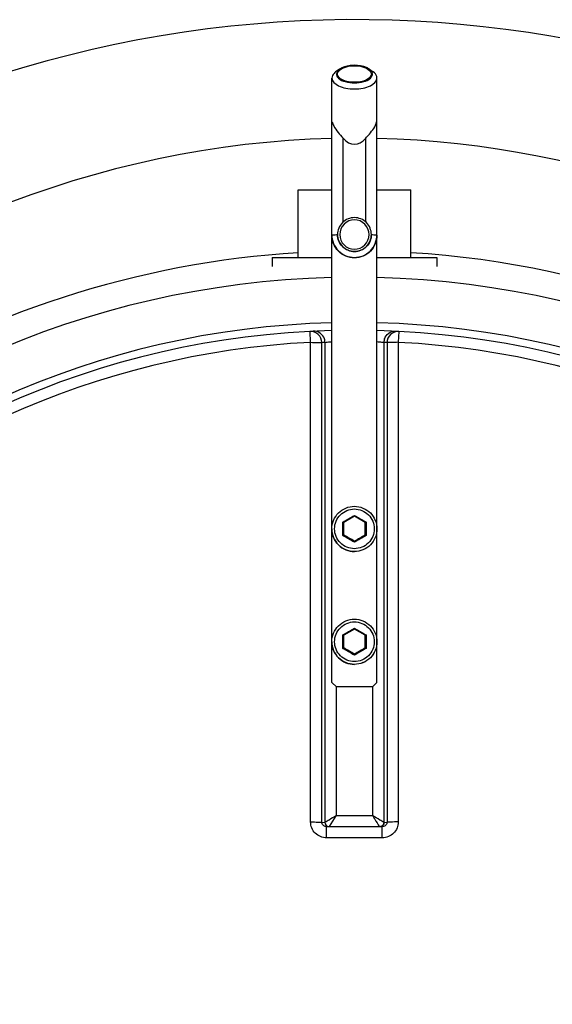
# Model space of a CAD drawing. Header units: millimetres. Extents: x 0 to 297, y 0 to 210.
# Tile 8 of 20: x 146.95 to 148.84, y 141.24 to 144.73. Entities that reach past the tile are written whole.
import ezdxf

# ---------------------------------------------------------------- set-up
doc = ezdxf.new("R2010")
doc.units = ezdxf.units.MM
doc.header["$LTSCALE"] = 16.335
doc.layers.get('0').update_dxf_attribs({"linetype": 'CONTINUOUS'})
doc.layers.add('AXES_REF', color=7, linetype='CONTINUOUS')

msp = doc.modelspace()

# ---------------------------------------------------------------- linework, layer by layer
at = {"color": 7, "linetype": 'Continuous'}
for p, q in [((148.0855, 144.5544), (148.0721, 144.5447)), ((148.1921, 144.5544), (148.2055, 144.5447)), ((148.0588, 144.3678), (148.06, 144.368)), ((148.0588, 142.3815), (148.0588, 144.3678)), ((148.2176, 144.368), (148.2188, 144.3678)), ((148.2188, 142.3815), (148.2188, 144.3678)), ((147.9388, 143.8872), (147.9388, 144.1272)), ((147.9388, 144.1272), (148.0588, 144.1272)), ((148.2188, 144.1272), (148.3388, 144.1272)), ((148.3388, 143.8872), (148.3388, 144.1272)), ((147.8468, 143.8872), (147.8468, 143.8552)), ((147.8468, 143.8872), (148.0588, 143.8872)), ((148.2188, 143.8872), (148.4308, 143.8872)), ((148.4308, 143.8872), (148.4308, 143.8552)), ((148.0974, 142.9502), (148.1001, 142.9487)), ((148.1388, 142.9709), (148.1007, 142.9489)), ((148.1007, 142.9044), (148.1007, 142.9489)), ((148.1388, 142.9741), (148.1388, 142.9709)), ((148.1769, 142.9489), (148.1388, 142.9709)), ((148.1769, 142.9044), (148.1769, 142.9489)), ((148.1802, 142.9502), (148.1775, 142.9487)), ((148.0974, 142.9024), (148.1002, 142.9041)), ((148.1007, 142.9049), (148.1388, 142.8829)), ((148.1007, 142.9044), (148.1009, 142.9043)), ((148.1388, 142.8829), (148.1769, 142.9049)), ((148.1388, 142.8785), (148.1388, 142.8829)), ((148.1764, 142.9041), (148.1769, 142.9044)), ((148.1764, 142.9041), (148.1769, 142.9044)), ((148.1802, 142.9024), (148.1774, 142.9041)), ((148.1388, 142.571), (148.1007, 142.549)), ((148.1388, 142.5742), (148.1388, 142.571)), ((148.1769, 142.549), (148.1388, 142.571)), ((148.0974, 142.5503), (148.1001, 142.5487)), ((148.1007, 142.5045), (148.1007, 142.549)), ((148.1769, 142.5045), (148.1769, 142.549)), ((148.1802, 142.5503), (148.1775, 142.5487)), ((148.0974, 142.5025), (148.1002, 142.5041)), ((148.1007, 142.505), (148.1388, 142.483)), ((148.1007, 142.5045), (148.1009, 142.5043)), ((148.1388, 142.483), (148.1769, 142.505)), ((148.1764, 142.5042), (148.1769, 142.5045)), ((148.1764, 142.5042), (148.1769, 142.5045)), ((148.1802, 142.5025), (148.1774, 142.5041)), ((148.1388, 142.4786), (148.1388, 142.483)), ((148.0588, 142.382), (148.0748, 142.366)), ((148.0748, 142.3655), (148.0748, 142.366)), ((148.2028, 142.366), (148.0748, 142.366)), ((148.2028, 142.366), (148.2188, 142.382)), ((148.2028, 142.366), (148.2028, 142.3655)), ((148.0399, 141.8713), (148.0384, 141.8714)), ((148.0399, 141.8713), (148.2377, 141.8713)), ((148.2392, 141.8714), (148.2377, 141.8713))]:
    msp.add_line(p, q, dxfattribs=at)
at = {"color": 9, "linetype": 'Continuous'}
for p, q in [((148.0988, 144.0133), (148.0988, 144.31)), ((148.1788, 144.0133), (148.1788, 144.31)), ((147.9834, 143.587), (147.9814, 143.6259)), ((148.2962, 143.6259), (148.2942, 143.587)), ((147.9834, 141.8878), (147.9834, 143.587)), ((148.0232, 141.8874), (148.0232, 143.5861)), ((148.0344, 143.5867), (148.0344, 141.8866)), ((148.2432, 143.5867), (148.2432, 141.8866)), ((148.2544, 143.5861), (148.2544, 141.8874)), ((148.2942, 143.587), (148.2942, 141.8878)), ((148.0588, 142.9259), (148.0588, 142.926)), ((148.0588, 142.526), (148.0588, 142.5261)), ((148.0741, 142.3662), (148.0741, 141.91)), ((148.2035, 141.91), (148.2035, 142.3662)), ((148.0507, 141.8713), (148.0741, 141.91)), ((148.2035, 141.91), (148.0741, 141.91)), ((148.0232, 141.8874), (148.034, 141.8864)), ((148.0344, 141.8866), (148.034, 141.8864)), ((148.0399, 141.8318), (148.0399, 141.8713)), ((148.2377, 141.8318), (148.2377, 141.8713)), ((148.2435, 141.8864), (148.2432, 141.8866)), ((148.2435, 141.8864), (148.2544, 141.8874)), ((148.1388, 141.8318), (148.0399, 141.8318)), ((148.2377, 141.8318), (148.1388, 141.8318))]:
    msp.add_line(p, q, dxfattribs=at)
at = {"color": 7, "linetype": 'Continuous'}
for centre, radius, start, end in [((148.1388, 140.59), 4.14, 27.9613, 171.1056), ((148.1388, 140.59), 3.04, 91.5084, 88.4916), ((140.8067, 130.2247), 14.628, 59.91818, 60.08945), ((155.4621, 130.2399), 14.6104, 119.9115, 120.08192), ((140.8067, 129.8247), 14.628, 59.91818, 60.08945), ((155.4621, 129.8399), 14.6104, 119.9115, 120.08192)]:
    msp.add_arc(centre, radius, start, end, dxfattribs=at)
at = {"color": 9, "linetype": 'Continuous'}
for centre, radius, start, end in [((148.1387, 143.9688), 0.0601, 359.7616, 0), ((148.1388, 140.59), 3.2272, 91.4205, 88.5795), ((148.1388, 140.59), 3.0673, 91.4947, 88.5051), ((148.1388, 140.59), 3.001, 92.9675, 177.0325), ((148.1785, 140.5902), 2.9999, 92.7532, 92.9681), ((147.9939, 143.5865), 0.0405, 0.2762, 17.8878), ((148.2837, 143.5865), 0.0405, 162.1122, 179.7238), ((148.0991, 140.5902), 2.9999, 87.0319, 87.2468), ((148.1388, 140.59), 3.001, 2.9675, 87.0325), ((145.9164, 146.7763), 4.4041, 299.6845, 300.3068), ((144.7166, 142.9263), 3.3808, 359.5947, 0.4053), ((150.3612, 146.7763), 4.4041, 239.6932, 240.3155), ((151.561, 142.9263), 3.3808, 179.5947, 180.4053), ((146.7459, 140.5133), 2.7449, 59.5051, 60.5036), ((149.5317, 140.5133), 2.7449, 119.4964, 120.4949), ((145.9164, 146.3764), 4.4041, 299.6845, 300.3068), ((150.3612, 146.3764), 4.4041, 239.6932, 240.3155), ((144.7166, 142.5264), 3.3808, 359.5947, 0.4053), ((151.561, 142.5264), 3.3808, 179.5947, 180.4053), ((146.7459, 140.1134), 2.7449, 59.5051, 60.5036), ((149.5317, 140.1134), 2.7449, 119.4964, 120.4949)]:
    msp.add_arc(centre, radius, start, end, dxfattribs=at)
at = {"color": 7, "linetype": 'Continuous'}
msp.add_ellipse((148.1388, 144.4485), major_axis=(0, 0.16), ratio=0.500088, start_param=-3.665191, end_param=-2.617994, dxfattribs=at)
for points, knots in [([(148.0855, 144.5544), (148.0804, 144.5507), (148.0706, 144.5393), (148.0833, 144.5182), (148.1079, 144.5091), (148.1277, 144.5063), (148.1388, 144.5063)], [0, 0, 0, 0, 0.196609, 0.381207, 0.655464, 1, 1, 1, 1]), ([(148.1388, 144.5683), (148.1336, 144.5683), (148.1152, 144.5671), (148.0962, 144.5622), (148.0855, 144.5544)], [0, 0, 0, 0, 0.281608, 1, 1, 1, 1]), ([(148.1921, 144.5544), (148.189, 144.5567), (148.1725, 144.5656), (148.1534, 144.5683), (148.1388, 144.5683)], [0, 0, 0, 0, 0.211328, 1, 1, 1, 1]), ([(148.1388, 144.5063), (148.1498, 144.5063), (148.1697, 144.5091), (148.1943, 144.5182), (148.207, 144.5393), (148.1972, 144.5507), (148.1921, 144.5544)], [0, 0, 0, 0, 0.344536, 0.618793, 0.803391, 1, 1, 1, 1]), ([(148.0721, 144.5447), (148.0701, 144.5432), (148.0635, 144.5378), (148.0588, 144.5293), (148.0588, 144.5233)], [0, 0, 0, 0, 0.294539, 1, 1, 1, 1]), ([(148.0588, 144.5233), (148.0588, 144.5113), (148.0798, 144.4946), (148.1089, 144.4866), (148.1285, 144.4846), (148.1388, 144.4846)], [0, 0, 0, 0, 0.383009, 0.673007, 1, 1, 1, 1]), ([(148.1388, 144.4846), (148.149, 144.4846), (148.1687, 144.4866), (148.1978, 144.4946), (148.2188, 144.5113), (148.2188, 144.5233)], [0, 0, 0, 0, 0.326993, 0.616991, 1, 1, 1, 1]), ([(148.2188, 144.5233), (148.2188, 144.5252), (148.2174, 144.5338), (148.2109, 144.5407), (148.2055, 144.5447)], [0, 0, 0, 0, 0.221346, 1, 1, 1, 1]), ([(148.06, 144.368), (148.0611, 144.363), (148.0698, 144.3409), (148.0868, 144.3238), (148.0988, 144.31)], [0, 0, 0, 0, 0.217578, 1, 1, 1, 1]), ([(148.1788, 144.31), (148.1831, 144.3149), (148.1984, 144.3322), (148.2139, 144.3516), (148.2176, 144.368)], [0, 0, 0, 0, 0.279603, 1, 1, 1, 1]), ([(148.1388, 144.0287), (148.1235, 144.0287), (148.0916, 144.0159), (148.0788, 143.9841), (148.0788, 143.9688)], [0, 0, 0, 0, 0.500024, 1, 1, 1, 1]), ([(148.1988, 143.9688), (148.1988, 143.9841), (148.186, 144.0159), (148.1541, 144.0287), (148.1388, 144.0287)], [0, 0, 0, 0, 0.499976, 1, 1, 1, 1]), ([(148.2188, 143.9663), (148.2188, 143.9459), (148.2015, 143.9034), (148.1388, 143.8778), (148.0761, 143.9034), (148.0588, 143.9459), (148.0588, 143.9663)], [0, 0, 0, 0, 0.24999, 0.5, 0.75001, 1, 1, 1, 1]), ([(148.1388, 143.9085), (148.1235, 143.9085), (148.0916, 143.9213), (148.0788, 143.9532), (148.0788, 143.9685)], [0, 0, 0, 0, 0.500031, 1, 1, 1, 1]), ([(148.1988, 143.9685), (148.1988, 143.9532), (148.186, 143.9213), (148.1541, 143.9085), (148.1388, 143.9085)], [0, 0, 0, 0, 0.499969, 1, 1, 1, 1]), ([(148.0588, 142.926), (148.0588, 142.9464), (148.0759, 142.9889), (148.1184, 143.006), (148.1388, 143.006)], [0, 0, 0, 0, 0.499977, 1, 1, 1, 1]), ([(148.1388, 143.006), (148.1592, 143.006), (148.2017, 142.9889), (148.2188, 142.9464), (148.2188, 142.926)], [0, 0, 0, 0, 0.500023, 1, 1, 1, 1]), ([(148.0588, 142.5261), (148.0588, 142.5465), (148.0759, 142.589), (148.1184, 142.6061), (148.1388, 142.6061)], [0, 0, 0, 0, 0.499977, 1, 1, 1, 1]), ([(148.1388, 142.6061), (148.1592, 142.6061), (148.2017, 142.589), (148.2188, 142.5465), (148.2188, 142.5261)], [0, 0, 0, 0, 0.500023, 1, 1, 1, 1])]:
    msp.add_open_spline(points, degree=3, knots=knots, dxfattribs=at)
at = {"color": 9, "linetype": 'Continuous'}
for points, knots in [([(148.0588, 144.3091), (147.2384, 144.2901), (145.5638, 143.6177), (144.7378, 142.0381), (144.6015, 141.2301)], [0, 0, 0, 0, 0.500351, 1, 1, 1, 1]), ([(151.592, 141.6102), (151.391, 142.3398), (150.5233, 143.7191), (148.9789, 144.2915), (148.2188, 144.3091)], [0, 0, 0, 0, 0.498852, 1, 1, 1, 1]), ([(148.1388, 144.0209), (148.1255, 144.0209), (148.0979, 144.0096), (148.0812, 143.9689), (148.0979, 143.9282), (148.1255, 143.9169), (148.1388, 143.9169)], [0, 0, 0, 0, 0.250015, 0.5, 0.749985, 1, 1, 1, 1]), ([(148.1388, 143.9169), (148.1521, 143.9169), (148.1797, 143.9282), (148.1963, 143.9689), (148.1797, 144.0096), (148.1521, 144.0209), (148.1388, 144.0209)], [0, 0, 0, 0, 0.250015, 0.5, 0.749985, 1, 1, 1, 1]), ([(148.0588, 143.9679), (148.0588, 143.9683), (148.0616, 143.9677), (148.0646, 143.9685), (148.0713, 143.9683), (148.076, 143.9685), (148.0788, 143.9685)], [0, 0, 0, 0, 0.068768, 0.268579, 0.586146, 1, 1, 1, 1]), ([(148.0588, 143.9679), (148.0588, 143.9474), (148.0761, 143.9049), (148.1388, 143.8793), (148.2015, 143.9049), (148.2188, 143.9474), (148.2188, 143.9679)], [0, 0, 0, 0, 0.249985, 0.5, 0.750015, 1, 1, 1, 1]), ([(148.0788, 143.9688), (148.0788, 143.9534), (148.0916, 143.9216), (148.1235, 143.9088), (148.1388, 143.9088)], [0, 0, 0, 0, 0.499968, 1, 1, 1, 1]), ([(148.1388, 143.9088), (148.1541, 143.9088), (148.1859, 143.9215), (148.1987, 143.9532), (148.1988, 143.9685)], [0, 0, 0, 0, 0.500032, 1, 1, 1, 1]), ([(148.1988, 143.9685), (148.2016, 143.9685), (148.2063, 143.9683), (148.213, 143.9685), (148.2159, 143.9677), (148.2188, 143.9683), (148.2188, 143.9679)], [0, 0, 0, 0, 0.413854, 0.731421, 0.931232, 1, 1, 1, 1]), ([(151.328, 141.5924), (151.1284, 142.2175), (150.3243, 143.3773), (149.0001, 143.865), (148.3388, 143.9043)], [0, 0, 0, 0, 0.497649, 1, 1, 1, 1]), ([(148.0232, 143.5861), (148.0231, 143.5966), (148.0141, 143.6184), (147.9918, 143.6265), (147.9814, 143.6259)], [0, 0, 0, 0, 0.501364, 1, 1, 1, 1]), ([(148.0325, 143.5989), (148.0298, 143.607), (148.019, 143.6219), (148.0013, 143.6269), (147.9928, 143.6265)], [0, 0, 0, 0, 0.501137, 1, 1, 1, 1]), ([(148.2451, 143.5989), (148.2478, 143.607), (148.2586, 143.6219), (148.2763, 143.6269), (148.2848, 143.6265)], [0, 0, 0, 0, 0.501137, 1, 1, 1, 1]), ([(148.2962, 143.6259), (148.2858, 143.6265), (148.2635, 143.6184), (148.2544, 143.5966), (148.2544, 143.5861)], [0, 0, 0, 0, 0.498557, 1, 1, 1, 1]), ([(147.9834, 143.587), (147.9923, 143.587), (148.0054, 143.5864), (148.0189, 143.587), (148.0232, 143.5861)], [0, 0, 0, 0, 0.66664, 1, 1, 1, 1]), ([(148.0344, 143.5867), (148.037, 143.5874), (148.0452, 143.5881), (148.0533, 143.589), (148.0588, 143.5894)], [0, 0, 0, 0, 0.32476, 1, 1, 1, 1]), ([(148.2188, 143.5894), (148.2243, 143.589), (148.2324, 143.5881), (148.2406, 143.5874), (148.2432, 143.5867)], [0, 0, 0, 0, 0.675178, 1, 1, 1, 1]), ([(148.2942, 143.587), (148.2853, 143.587), (148.2721, 143.5864), (148.2587, 143.587), (148.2544, 143.5861)], [0, 0, 0, 0, 0.66664, 1, 1, 1, 1]), ([(148.1388, 142.8559), (148.1208, 142.8559), (148.0835, 142.8711), (148.0609, 142.9262), (148.0835, 142.9814), (148.1208, 142.9966), (148.1388, 142.9966)], [0, 0, 0, 0, 0.249938, 0.499993, 0.750054, 1, 1, 1, 1]), ([(148.1388, 142.9966), (148.1567, 142.9966), (148.1941, 142.9814), (148.2167, 142.9262), (148.1941, 142.8711), (148.1567, 142.8559), (148.1388, 142.8559)], [0, 0, 0, 0, 0.249938, 0.499993, 0.750054, 1, 1, 1, 1]), ([(148.1388, 142.846), (148.1184, 142.846), (148.0759, 142.863), (148.0588, 142.9055), (148.0588, 142.9259)], [0, 0, 0, 0, 0.499883, 1, 1, 1, 1]), ([(148.2188, 142.926), (148.2188, 142.9056), (148.2017, 142.8631), (148.1592, 142.846), (148.1388, 142.846)], [0, 0, 0, 0, 0.500115, 1, 1, 1, 1]), ([(148.1388, 142.456), (148.1208, 142.456), (148.0835, 142.4712), (148.0609, 142.5263), (148.0835, 142.5814), (148.1208, 142.5966), (148.1388, 142.5966)], [0, 0, 0, 0, 0.249938, 0.499993, 0.750054, 1, 1, 1, 1]), ([(148.1388, 142.5966), (148.1567, 142.5966), (148.1941, 142.5814), (148.2167, 142.5263), (148.1941, 142.4712), (148.1567, 142.456), (148.1388, 142.456)], [0, 0, 0, 0, 0.249938, 0.499993, 0.750054, 1, 1, 1, 1]), ([(148.1388, 142.4461), (148.1184, 142.4461), (148.0759, 142.4631), (148.0588, 142.5056), (148.0588, 142.526)], [0, 0, 0, 0, 0.499883, 1, 1, 1, 1]), ([(148.2188, 142.5261), (148.2188, 142.5057), (148.2017, 142.4631), (148.1592, 142.4461), (148.1388, 142.4461)], [0, 0, 0, 0, 0.500115, 1, 1, 1, 1]), ([(148.0741, 141.91), (148.0656, 141.9049), (148.0523, 141.8972), (148.0393, 141.889), (148.0344, 141.8866)], [0, 0, 0, 0, 0.643574, 1, 1, 1, 1]), ([(148.2035, 141.91), (148.206, 141.9058), (148.2138, 141.8929), (148.2214, 141.8799), (148.2269, 141.8713)], [0, 0, 0, 0, 0.323046, 1, 1, 1, 1]), ([(148.2432, 141.8866), (148.2383, 141.889), (148.2252, 141.8972), (148.212, 141.9049), (148.2035, 141.91)], [0, 0, 0, 0, 0.356419, 1, 1, 1, 1]), ([(147.9834, 141.8878), (147.9923, 141.8878), (148.0055, 141.8875), (148.0188, 141.8878), (148.0232, 141.8874)], [0, 0, 0, 0, 0.666848, 1, 1, 1, 1]), ([(148.0399, 141.8318), (148.0255, 141.8318), (147.9956, 141.8436), (147.9834, 141.8734), (147.9834, 141.8878)], [0, 0, 0, 0, 0.500203, 1, 1, 1, 1]), ([(148.0384, 141.8714), (148.0345, 141.8717), (148.0266, 141.8752), (148.0232, 141.8834), (148.0232, 141.8874)], [0, 0, 0, 0, 0.494599, 1, 1, 1, 1]), ([(148.0344, 141.8866), (148.0345, 141.8832), (148.0368, 141.8763), (148.0428, 141.8723), (148.0461, 141.8713)], [0, 0, 0, 0, 0.499622, 1, 1, 1, 1]), ([(148.2432, 141.8866), (148.2431, 141.8832), (148.2408, 141.8763), (148.2348, 141.8723), (148.2315, 141.8713)], [0, 0, 0, 0, 0.499623, 1, 1, 1, 1]), ([(148.2942, 141.8878), (148.2942, 141.8734), (148.282, 141.8436), (148.2521, 141.8318), (148.2377, 141.8318)], [0, 0, 0, 0, 0.499795, 1, 1, 1, 1]), ([(148.2544, 141.8874), (148.2544, 141.8834), (148.251, 141.8752), (148.2431, 141.8717), (148.2392, 141.8714)], [0, 0, 0, 0, 0.504934, 1, 1, 1, 1]), ([(148.2942, 141.8878), (148.2853, 141.8878), (148.2721, 141.8875), (148.2588, 141.8878), (148.2544, 141.8874)], [0, 0, 0, 0, 0.666848, 1, 1, 1, 1])]:
    msp.add_open_spline(points, degree=3, knots=knots, dxfattribs=at)
for points in [[(147.9388, 143.9043), (147.3788, 143.871), (146.8108, 143.688), (146.3372, 143.3874)], [(148.034, 141.8864), (148.034, 141.8803), (148.0389, 141.8733), (148.0447, 141.8713)], [(148.2435, 141.8864), (148.2435, 141.8803), (148.2387, 141.8733), (148.2329, 141.8713)]]:
    msp.add_open_spline(points, degree=3, dxfattribs=at)
at = {"layer": 'AXES_REF', "color": 7, "linetype": 'Continuous'}
for p, q in [((148.0588, 144.3678), (148.0588, 144.5233)), ((148.2188, 144.3677), (148.2188, 144.5233)), ((148.0788, 143.9685), (148.0788, 143.9688)), ((148.1988, 143.9685), (148.1988, 143.9688)), ((148.0588, 142.926), (148.0588, 142.9259)), ((148.2188, 142.926), (148.2188, 142.9259)), ((148.0588, 142.5261), (148.0588, 142.526)), ((148.2188, 142.5261), (148.2188, 142.526))]:
    msp.add_line(p, q, dxfattribs=at)
for points, knots in [([(148.0788, 144.5373), (148.0788, 144.5463), (148.1017, 144.5644), (148.1244, 144.5663), (148.1388, 144.5663)], [0, 0, 0, 0, 0.384391, 1, 1, 1, 1]), ([(148.1388, 144.5663), (148.1532, 144.5663), (148.1759, 144.5644), (148.1988, 144.5463), (148.1988, 144.5373)], [0, 0, 0, 0, 0.615609, 1, 1, 1, 1]), ([(148.1388, 144.5083), (148.1244, 144.5083), (148.1017, 144.5102), (148.0788, 144.5283), (148.0788, 144.5373)], [0, 0, 0, 0, 0.615609, 1, 1, 1, 1]), ([(148.1988, 144.5373), (148.1988, 144.5283), (148.1759, 144.5102), (148.1532, 144.5083), (148.1388, 144.5083)], [0, 0, 0, 0, 0.384391, 1, 1, 1, 1]), ([(148.0588, 142.9259), (148.0588, 142.9055), (148.0759, 142.863), (148.1184, 142.8459), (148.1388, 142.8459)], [0, 0, 0, 0, 0.499969, 1, 1, 1, 1]), ([(148.2188, 142.9259), (148.2188, 142.9055), (148.2017, 142.863), (148.1592, 142.8459), (148.1388, 142.8459)], [0, 0, 0, 0, 0.499969, 1, 1, 1, 1]), ([(148.0588, 142.526), (148.0588, 142.5056), (148.0759, 142.463), (148.1184, 142.446), (148.1388, 142.446)], [0, 0, 0, 0, 0.499969, 1, 1, 1, 1]), ([(148.2188, 142.526), (148.2188, 142.5056), (148.2017, 142.463), (148.1592, 142.446), (148.1388, 142.446)], [0, 0, 0, 0, 0.499969, 1, 1, 1, 1])]:
    msp.add_open_spline(points, degree=3, knots=knots, dxfattribs=at)

doc.saveas('drawing.dxf')
